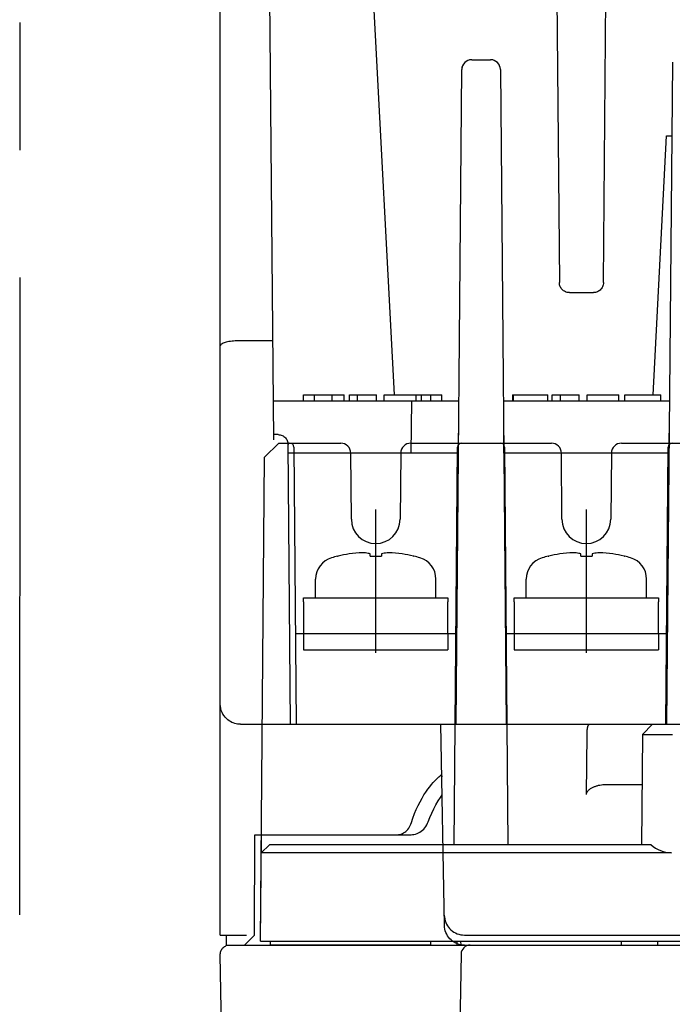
# Model space of a CAD drawing. Header units: millimetres. Extents: x 62 to 829, y -230 to 658.
# Tile 2 of 35: x 342 to 374, y -169 to -120. Entities that reach past the tile are written whole.
import ezdxf

# ---------------------------------------------------------------- set-up
doc = ezdxf.new("R2010")
doc.units = ezdxf.units.MM
doc.linetypes.add('PHANTOMX2', pattern=[127, 63.5, -12.7, 12.7, -12.7, 12.7, -12.7])
for name, color, linetype in [('10', 3, 'CONTINUOUS'), ('17', 6, 'CONTINUOUS'), ('18', 1, 'PHANTOMX2')]:
    doc.layers.add(name, color=color, linetype=linetype)

msp = doc.modelspace()

# ---------------------------------------------------------------- linework, layer by layer
at = {"layer": '10'}
for p, q in [((354.216, -140.763), (353.591, -69.122)), ((351.55, -165.428), (351.55, -77.428)), ((360.226, -138.528), (357.516, -86.828)), ((368.05, -86.828), (368.452, -132.932)), ((370.647, -132.932), (371.05, -86.828)), ((364.084, -121.828), (364.045, -121.829)), ((364.084, -121.828), (365.015, -121.828)), ((374.088, -121.959), (373.8, -154.928)), ((363.3, -154.928), (363.584, -122.324)), ((365.515, -122.324), (365.513, -122.285)), ((365.515, -122.324), (365.8, -154.928)), ((373.124, -138.528), (373.8, -125.628)), ((373.8, -125.628), (374.056, -125.628)), ((368.952, -133.428), (370.147, -133.428)), ((354.173, -135.828), (352.55, -135.828)), ((355.705, -138.828), (355.705, -138.528)), ((355.705, -138.528), (357.725, -138.528)), ((356.247, -138.828), (356.247, -138.528)), ((357.121, -138.828), (357.121, -138.528)), ((357.725, -138.828), (357.725, -138.528)), ((357.991, -138.828), (357.991, -138.528)), ((357.991, -138.528), (359.338, -138.528)), ((358.394, -138.828), (358.394, -138.528)), ((359.338, -138.828), (359.338, -138.528)), ((359.722, -138.828), (359.722, -138.528)), ((359.722, -138.528), (361.313, -138.528)), ((361.313, -138.828), (361.313, -138.528)), ((361.316, -138.828), (361.316, -138.528)), ((361.316, -138.528), (362.586, -138.528)), ((361.587, -138.828), (361.587, -138.528)), ((362.044, -138.828), (362.044, -138.528)), ((362.586, -138.828), (362.586, -138.528)), ((366.123, -138.528), (366.123, -138.828)), ((366.123, -138.528), (367.872, -138.528)), ((366.165, -138.828), (366.165, -138.528)), ((367.872, -138.828), (367.872, -138.528)), ((368.098, -138.828), (368.098, -138.528)), ((368.098, -138.528), (369.445, -138.528)), ((368.501, -138.828), (368.501, -138.528)), ((369.445, -138.828), (369.445, -138.528)), ((369.83, -138.828), (369.83, -138.528)), ((369.83, -138.528), (371.421, -138.528)), ((371.421, -138.828), (371.421, -138.528)), ((371.708, -138.828), (371.708, -138.528)), ((371.708, -138.528), (373.504, -138.528)), ((373.504, -138.828), (373.504, -138.528)), ((354.199, -138.828), (363.44, -138.828)), ((361.083, -138.828), (361.05, -141.428)), ((365.659, -138.828), (373.94, -138.828)), ((354.428, -140.504), (354.214, -140.504)), ((363.418, -141.428), (363.418, -140.428)), ((363.426, -140.428), (363.418, -140.428)), ((365.682, -140.428), (365.673, -140.428)), ((365.682, -141.428), (365.682, -140.428)), ((373.918, -141.428), (373.918, -140.428)), ((373.926, -140.428), (373.918, -140.428)), ((355.05, -154.928), (354.928, -140.999)), ((363.422, -140.928), (363.418, -140.928)), ((365.682, -140.928), (365.678, -140.928)), ((373.922, -140.928), (373.918, -140.928)), ((363.418, -141.428), (354.932, -141.428)), ((363.261, -154.928), (363.378, -141.428)), ((373.918, -141.428), (365.682, -141.428)), ((365.721, -141.428), (365.839, -154.928)), ((373.761, -154.928), (373.878, -141.428)), ((352.55, -154.928), (384.3, -154.928)), ((362.725, -164.945), (362.55, -154.928)), ((353.252, -165.428), (353.279, -160.428)), ((353.279, -160.428), (361.062, -160.428)), ((353.55, -165.728), (353.596, -160.428)), ((353.589, -161.328), (353.592, -160.928)), ((353.589, -161.328), (353.996, -160.928)), ((353.592, -160.928), (353.592, -160.928)), ((353.612, -161.327), (353.599, -161.328)), ((353.643, -161.327), (353.612, -161.327)), ((353.701, -161.327), (353.643, -161.327)), ((353.827, -161.327), (353.701, -161.327)), ((354.059, -161.326), (353.827, -161.327)), ((362.655, -160.928), (353.996, -160.928)), ((354.273, -161.327), (354.059, -161.326)), ((354.513, -161.327), (354.273, -161.327)), ((354.773, -161.327), (354.513, -161.327)), ((355.088, -161.328), (354.773, -161.327)), ((362.588, -161.328), (355.088, -161.328)), ((362.614, -161.328), (362.598, -161.328)), ((362.662, -161.327), (362.614, -161.328)), ((351.55, -165.428), (352.85, -165.428)), ((351.85, -165.428), (351.85, -165.928)), ((352.75, -165.928), (353.252, -165.428)), ((353.55, -165.728), (363.125, -165.728)), ((362.55, -165.715), (362.55, -165.728)), ((363.716, -165.428), (375.384, -165.428)), ((351.85, -165.928), (363.55, -165.928)), ((363.35, -165.928), (363.35, -165.854)), ((363.55, -165.928), (363.55, -165.912)), ((363.55, -165.928), (363.725, -165.928)), ((363.725, -165.928), (407.375, -165.928)), ((351.55, -166.428), (351.55, -166.378)), ((352.553, -223.928), (351.55, -166.428)), ((363.554, -166.37), (362.555, -223.633))]:
    msp.add_line(p, q, dxfattribs=at)
for points in [[(364.045, -121.829), (364.007, -121.834), (363.968, -121.842), (363.931, -121.852), (363.894, -121.865), (363.859, -121.882), (363.825, -121.901), (363.792, -121.922), (363.762, -121.946), (363.733, -121.972), (363.706, -122.001), (363.682, -122.031), (363.66, -122.063), (363.641, -122.097), (363.624, -122.133), (363.61, -122.169), (363.599, -122.207), (363.591, -122.245)], [(365.094, -121.834), (365.055, -121.83), (365.015, -121.828)], [(365.513, -122.285), (365.509, -122.246), (365.501, -122.208), (365.49, -122.17), (365.476, -122.134), (365.46, -122.098), (365.44, -122.065), (365.419, -122.032), (365.394, -122.002), (365.368, -121.973), (365.339, -121.947), (365.308, -121.923), (365.276, -121.901), (365.242, -121.882), (365.207, -121.866), (365.17, -121.852), (365.132, -121.842), (365.094, -121.834)], [(363.591, -122.245), (363.586, -122.284), (363.584, -122.324)], [(368.952, -133.428), (368.9, -133.425), (368.849, -133.417), (368.798, -133.404), (368.75, -133.385), (368.703, -133.362), (368.66, -133.333), (368.619, -133.301), (368.582, -133.264), (368.549, -133.224), (368.521, -133.18), (368.497, -133.134), (368.478, -133.086), (368.464, -133.036), (368.455, -132.984), (368.452, -132.932)], [(370.647, -132.932), (370.644, -132.984), (370.636, -133.036), (370.622, -133.086), (370.603, -133.134), (370.579, -133.18), (370.55, -133.224), (370.517, -133.264), (370.481, -133.301), (370.44, -133.333), (370.396, -133.362), (370.35, -133.385), (370.301, -133.404), (370.251, -133.417), (370.199, -133.425), (370.147, -133.428)], [(352.55, -135.828), (352.464, -135.829), (352.379, -135.832), (352.296, -135.836), (352.214, -135.843), (352.134, -135.851), (352.057, -135.861), (351.984, -135.873), (351.914, -135.886), (351.85, -135.901), (351.79, -135.917), (351.736, -135.935), (351.688, -135.954), (351.647, -135.974), (351.612, -135.995), (351.585, -136.016), (351.566, -136.039), (351.554, -136.061), (351.55, -136.084)], [(354.428, -140.504), (354.48, -140.506), (354.532, -140.514), (354.582, -140.528), (354.631, -140.546), (354.677, -140.57), (354.721, -140.598), (354.761, -140.631), (354.798, -140.667), (354.831, -140.708), (354.86, -140.751), (354.884, -140.797), (354.903, -140.845), (354.917, -140.896), (354.925, -140.947), (354.928, -140.999)], [(352.55, -154.928), (352.48, -154.925), (352.41, -154.918), (352.339, -154.906), (352.269, -154.888), (352.199, -154.864), (352.128, -154.835), (352.058, -154.799), (351.989, -154.756), (351.922, -154.706), (351.856, -154.648), (351.794, -154.582), (351.736, -154.508), (351.683, -154.427), (351.637, -154.337), (351.6, -154.241), (351.573, -154.14), (351.556, -154.035), (351.55, -153.928)], [(361.074, -159.828), (361.148, -159.6), (361.23, -159.38), (361.319, -159.171), (361.411, -158.973), (361.507, -158.787), (361.605, -158.613), (361.704, -158.452), (361.801, -158.304), (361.896, -158.169), (361.988, -158.047), (362.077, -157.936), (362.161, -157.837), (362.24, -157.749), (362.313, -157.673), (362.38, -157.607), (362.439, -157.552), (362.49, -157.508), (362.533, -157.473), (362.565, -157.448)], [(362.565, -157.448), (362.581, -157.471), (362.592, -157.502), (362.595, -157.541)], [(361.91, -159.794), (361.992, -159.576), (362.087, -159.354), (362.19, -159.141), (362.297, -158.939), (362.409, -158.748), (362.524, -158.57), (362.611, -158.445)], [(360.361, -160.428), (360.431, -160.425), (360.499, -160.414), (360.565, -160.397), (360.629, -160.374), (360.69, -160.344), (360.748, -160.308), (360.802, -160.266), (360.853, -160.218), (360.901, -160.164), (360.944, -160.106), (360.983, -160.042), (361.018, -159.975), (361.048, -159.903), (361.074, -159.828)], [(361.062, -160.428), (361.124, -160.426), (361.203, -160.416), (361.281, -160.399), (361.357, -160.375), (361.431, -160.344), (361.503, -160.306), (361.571, -160.261), (361.635, -160.209), (361.695, -160.15), (361.751, -160.086), (361.801, -160.016), (361.845, -159.942), (361.884, -159.862), (361.91, -159.794)], [(353.599, -161.328), (353.594, -161.328), (353.591, -161.328), (353.589, -161.328)], [(362.598, -161.328), (362.593, -161.328), (362.59, -161.328), (362.588, -161.328)], [(362.716, -164.445), (362.722, -164.537), (362.736, -164.627), (362.758, -164.715), (362.788, -164.802), (362.826, -164.885), (362.872, -164.964), (362.924, -165.039), (362.983, -165.108), (363.048, -165.172), (363.119, -165.23), (363.195, -165.281), (363.275, -165.325), (363.358, -165.362), (363.445, -165.391), (363.534, -165.411), (363.625, -165.424), (363.716, -165.428)], [(363.725, -165.928), (363.633, -165.924), (363.543, -165.911), (363.454, -165.891), (363.367, -165.862), (363.283, -165.825), (363.203, -165.781), (363.128, -165.73), (363.057, -165.672), (362.992, -165.608), (362.933, -165.539), (362.88, -165.464), (362.835, -165.385), (362.797, -165.302), (362.767, -165.215), (362.744, -165.127), (362.73, -165.037), (362.725, -164.945)], [(351.55, -166.378), (351.553, -166.328), (351.561, -166.278), (351.575, -166.229), (351.594, -166.183), (351.619, -166.139), (351.648, -166.097), (351.682, -166.06), (351.719, -166.026), (351.76, -165.997), (351.805, -165.973), (351.851, -165.953), (351.9, -165.939), (351.949, -165.931), (352, -165.928)]]:
    msp.add_lwpolyline(points, dxfattribs=at)
for centre, radius, start, end in [((364.084, -122.328), 0.5, 90, 179.5), ((365.015, -122.328), 0.5, 0.5, 90), ((363.581, -141.128), 0.2, 143.003, 144.7662), ((365.519, -141.128), 0.2, 35.2338, 36.997), ((374.081, -141.128), 0.2, 143.003, 144.7662), ((364.004, -166.378), 0.45, 90, 179)]:
    msp.add_arc(centre, radius, start, end, dxfattribs=at)
at = {"layer": '17'}
for p, q in [((353.76, -141.634), (354.466, -140.928)), ((354.466, -140.928), (357.554, -140.928)), ((355.219, -141.126), (355.339, -154.928)), ((361.045, -140.928), (368.054, -140.928)), ((363.208, -160.928), (363.381, -141.126)), ((365.719, -141.126), (365.891, -160.928)), ((371.545, -140.928), (378.554, -140.928)), ((373.761, -154.928), (373.881, -141.126)), ((353.55, -165.728), (353.76, -141.634)), ((358.083, -144.722), (358.054, -141.424)), ((360.545, -141.424), (360.517, -144.722)), ((368.583, -144.722), (368.554, -141.424)), ((371.045, -141.424), (371.017, -144.722)), ((359.3, -151.367), (359.3, -144.23)), ((369.8, -151.367), (369.8, -144.23)), ((357.399, -146.557), (357.42, -146.557)), ((359.019, -146.557), (359.019, -146.442)), ((359.019, -146.557), (359.579, -146.557)), ((359.019, -146.557), (359.299, -146.557)), ((359.579, -146.442), (359.579, -146.557)), ((361.178, -146.557), (361.199, -146.557)), ((367.899, -146.557), (367.92, -146.557)), ((369.519, -146.557), (369.519, -146.442)), ((369.519, -146.557), (370.079, -146.557)), ((369.519, -146.557), (369.799, -146.557)), ((370.079, -146.442), (370.079, -146.557)), ((371.678, -146.557), (371.699, -146.557)), ((356.299, -148.628), (356.299, -147.695)), ((362.299, -148.628), (362.299, -147.695)), ((366.799, -148.628), (366.799, -147.695)), ((372.799, -148.628), (372.799, -147.695)), ((355.7, -148.828), (355.699, -148.628)), ((355.699, -148.628), (362.899, -148.628)), ((355.7, -148.828), (355.7, -150.428)), ((362.899, -148.628), (362.9, -148.828)), ((362.9, -150.428), (362.9, -148.828)), ((366.2, -148.828), (366.199, -148.628)), ((366.199, -148.628), (373.399, -148.628)), ((366.2, -148.828), (366.2, -150.428)), ((373.399, -148.628), (373.4, -148.828)), ((373.4, -150.428), (373.4, -148.828)), ((363.3, -150.428), (355.3, -150.428)), ((355.7, -150.428), (355.7, -151.228)), ((362.9, -150.428), (355.7, -150.428)), ((362.9, -150.428), (362.9, -151.228)), ((373.8, -150.428), (365.8, -150.428)), ((366.2, -150.428), (366.2, -151.228)), ((373.4, -150.428), (366.2, -150.428)), ((373.4, -150.428), (373.4, -151.228)), ((355.7, -151.228), (362.9, -151.228)), ((366.2, -151.228), (373.4, -151.228)), ((353.644, -154.928), (363.261, -154.928)), ((365.839, -154.928), (375.956, -154.928)), ((373.102, -154.928), (372.598, -155.432)), ((373.102, -154.928), (372.598, -155.432)), ((369.805, -158.422), (369.831, -155.424)), ((372.598, -155.432), (372.55, -160.928)), ((370.765, -157.928), (372.576, -157.928)), ((353.589, -161.328), (353.592, -160.928)), ((353.589, -161.328), (353.996, -160.928)), ((353.592, -160.928), (353.592, -160.928)), ((373.026, -160.928), (353.996, -160.928)), ((362.588, -161.328), (355.088, -161.328)), ((374.046, -161.328), (362.588, -161.328)), ((362.614, -161.328), (362.598, -161.328)), ((362.652, -161.327), (362.614, -161.328)), ((362.753, -161.327), (362.652, -161.327)), ((362.97, -161.327), (362.753, -161.327)), ((363.175, -161.327), (362.97, -161.327)), ((363.582, -161.326), (363.175, -161.327)), ((364.006, -161.327), (363.582, -161.326)), ((364.621, -161.327), (364.006, -161.327)), ((353.55, -165.728), (417.55, -165.728)), ((354.05, -165.928), (354.048, -165.728)), ((362.05, -165.928), (362.052, -165.728)), ((362.55, -165.715), (362.55, -165.728)), ((363.35, -165.928), (363.35, -165.728)), ((363.55, -165.928), (363.548, -165.728)), ((371.55, -165.928), (371.552, -165.728)), ((373.35, -165.728), (373.35, -165.928)), ((362.05, -165.928), (354.05, -165.928)), ((363.35, -165.928), (373.35, -165.928))]:
    msp.add_line(p, q, dxfattribs=at)
for points in [[(362.598, -161.328), (362.593, -161.328), (362.59, -161.328), (362.588, -161.328)], [(365.588, -161.328), (365.512, -161.328), (365.437, -161.328), (364.621, -161.327)]]:
    msp.add_lwpolyline(points, dxfattribs=at)
for centre, radius, start, end in [((355.019, -141.128), 0.2, 0.5, 90), ((357.554, -141.428), 0.5, 0.5, 90), ((361.045, -141.428), 0.5, 90, 179.5), ((363.581, -141.128), 0.2, 90, 179.5), ((365.519, -141.128), 0.2, 0.5, 90), ((368.054, -141.428), 0.5, 0.5, 90), ((371.545, -141.428), 0.5, 90, 179.5), ((374.081, -141.128), 0.2, 90, 179.5), ((359.3, -144.711), 1.217, 180.5, 359.5), ((369.8, -144.711), 1.217, 180.5, 359.5), ((359.299, -154.328), 8, 103.739, 105.9836), ((359.299, -154.328), 7.995, 99.4977, 103.5946), ((358.849, -152.366), 5.987, 92.017, 98.3522), ((359.749, -152.362), 5.983, 81.6446, 87.9822), ((359.299, -154.328), 7.995, 76.4054, 80.5023), ((359.299, -154.328), 8, 74.0164, 76.261), ((369.799, -154.328), 8, 103.739, 105.9836), ((369.799, -154.328), 7.995, 99.4977, 103.5946), ((369.349, -152.366), 5.987, 92.017, 98.3522), ((370.249, -152.362), 5.983, 81.6446, 87.9822), ((369.799, -154.328), 7.995, 76.4054, 80.5023), ((369.799, -154.328), 8, 74.0164, 76.261), ((357.399, -147.695), 1.1, 105.9836, 180), ((361.199, -147.695), 1.1, 0, 74.0164), ((367.899, -147.695), 1.1, 105.9836, 180), ((371.699, -147.695), 1.1, 0, 74.0164), ((369.581, -155.421), 0.25, 359.5, 359.842)]:
    msp.add_arc(centre, radius, start, end, dxfattribs=at)
msp.add_ellipse((374.059, -159.841), major_axis=(1.391, 0.569), ratio=0.987628, start_param=-2.714545, end_param=-1.963514, dxfattribs=at)
for points, knots in [([(359.019, -146.442), (358.988, -146.434), (358.862, -146.406), (358.735, -146.388), (358.639, -146.383)], [0, 0, 0, 0, 0.252408, 1, 1, 1, 1]), ([(359.959, -146.383), (359.928, -146.385), (359.8, -146.395), (359.673, -146.419), (359.579, -146.442)], [0, 0, 0, 0, 0.248275, 1, 1, 1, 1]), ([(369.519, -146.442), (369.488, -146.434), (369.362, -146.406), (369.235, -146.388), (369.139, -146.383)], [0, 0, 0, 0, 0.252408, 1, 1, 1, 1]), ([(370.459, -146.383), (370.428, -146.385), (370.3, -146.395), (370.173, -146.419), (370.079, -146.442)], [0, 0, 0, 0, 0.248275, 1, 1, 1, 1]), ([(369.831, -155.422), (369.831, -155.389), (369.832, -155.325), (369.838, -155.247), (369.845, -155.187), (369.851, -155.146), (369.858, -155.107), (369.865, -155.071), (369.874, -155.039), (369.883, -155.01), (369.892, -154.986), (369.902, -154.966), (369.911, -154.951), (369.918, -154.942), (369.924, -154.937), (369.929, -154.933), (369.935, -154.93), (369.94, -154.928), (369.944, -154.928), (369.946, -154.928)], [0, 0, 0, 0, 0.186512, 0.365411, 0.449904, 0.530068, 0.605224, 0.674774, 0.738207, 0.795115, 0.845205, 0.888338, 0.924587, 0.940259, 0.954413, 0.967203, 0.978851, 0.989655, 1, 1, 1, 1]), ([(372.598, -155.432), (372.598, -155.432), (372.598, -155.432), (372.598, -155.432), (372.598, -155.432), (372.599, -155.432), (372.6, -155.432), (372.601, -155.432), (372.602, -155.432), (372.604, -155.432), (372.606, -155.432), (372.61, -155.432), (372.615, -155.432), (372.621, -155.432), (372.628, -155.432), (372.635, -155.431), (372.644, -155.431), (372.653, -155.431), (372.668, -155.431), (372.688, -155.431), (372.714, -155.431), (372.744, -155.431), (372.777, -155.431), (372.814, -155.431), (372.853, -155.431), (372.895, -155.431), (372.958, -155.431), (373.042, -155.431), (373.151, -155.431), (373.268, -155.431), (373.394, -155.431), (373.527, -155.431), (373.664, -155.431), (373.807, -155.432), (373.951, -155.432), (374.049, -155.432), (374.098, -155.432)], [0, 0, 0, 0, 0.000041, 0.000117, 0.00038, 0.000793, 0.001354, 0.002066, 0.002927, 0.003937, 0.005097, 0.007864, 0.011226, 0.015182, 0.019729, 0.024863, 0.030583, 0.036885, 0.043764, 0.05924, 0.076974, 0.096923, 0.11904, 0.14327, 0.169557, 0.197837, 0.228043, 0.293935, 0.366601, 0.445345, 0.529411, 0.617992, 0.710239, 0.805267, 0.902165, 1, 1, 1, 1]), ([(369.805, -158.422), (369.805, -158.41), (369.807, -158.386), (369.816, -158.35), (369.83, -158.317), (369.854, -158.275), (369.892, -158.227), (369.945, -158.178), (370.004, -158.135), (370.066, -158.097), (370.13, -158.064), (370.197, -158.035), (370.265, -158.01), (370.358, -157.981), (370.476, -157.953), (370.62, -157.933), (370.717, -157.928), (370.765, -157.928)], [0, 0, 0, 0, 0.031231, 0.062466, 0.093707, 0.124954, 0.187398, 0.249881, 0.312383, 0.374893, 0.437409, 0.499928, 0.562448, 0.624969, 0.749979, 0.874991, 1, 1, 1, 1]), ([(355.088, -161.328), (354.992, -161.328), (354.804, -161.327), (354.572, -161.327), (354.395, -161.327), (354.27, -161.327), (354.154, -161.326), (354.046, -161.326), (353.947, -161.326), (353.86, -161.327), (353.783, -161.327), (353.727, -161.327), (353.688, -161.327), (353.664, -161.327), (353.643, -161.327), (353.626, -161.327), (353.612, -161.327), (353.602, -161.327), (353.596, -161.328), (353.593, -161.328), (353.591, -161.328), (353.589, -161.328), (353.589, -161.328)], [0, 0, 0, 0, 0.191746, 0.376379, 0.463871, 0.547053, 0.625152, 0.697442, 0.763251, 0.821969, 0.87305, 0.916019, 0.934334, 0.950477, 0.964411, 0.976104, 0.985529, 0.992663, 0.995365, 0.99749, 0.999035, 1, 1, 1, 1])]:
    msp.add_open_spline(points, degree=3, knots=knots, dxfattribs=at)
at = {"layer": '18', "ltscale": 0.5}
msp.add_line((341.55, -227.928), (341.588, -50.428), dxfattribs=at)

doc.saveas('drawing.dxf')
